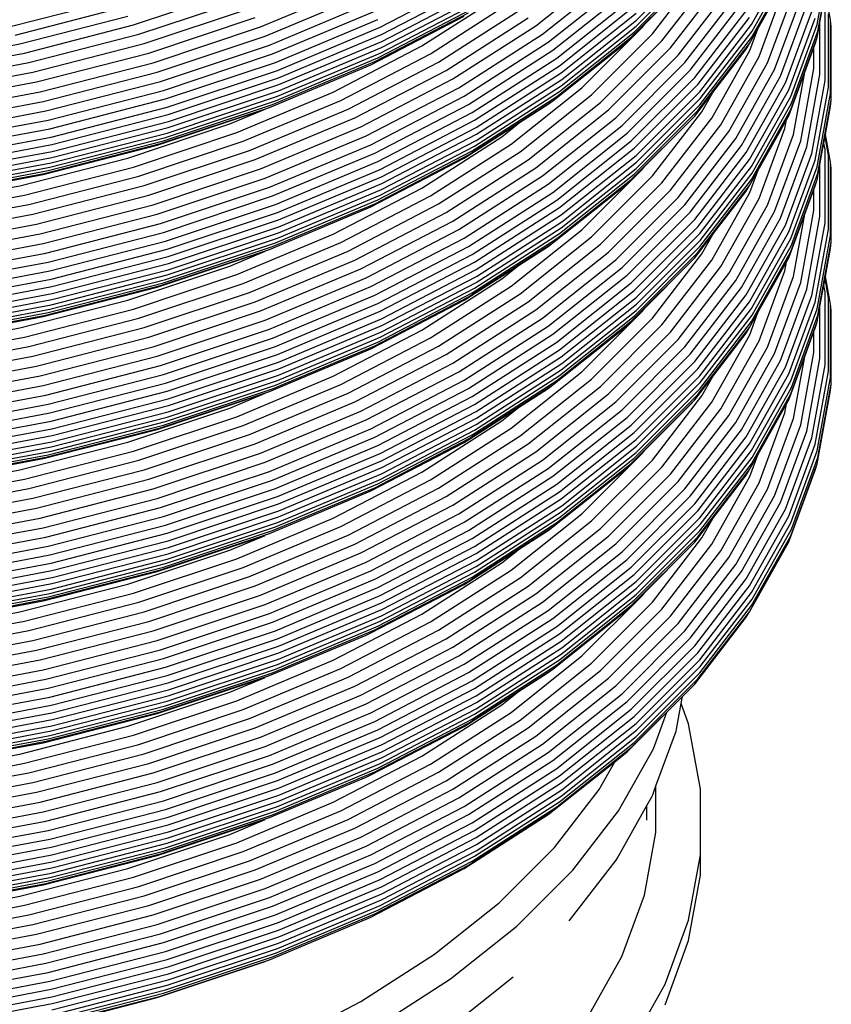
# Model space of a CAD drawing. Extents: x -18027 to -11651, y 1687 to 5059.
# Tile 43 of 170: x -17471 to -17462, y 2396 to 2407. Entities that reach past the tile are written whole.
import ezdxf

# ---------------------------------------------------------------- set-up
doc = ezdxf.new("R2010")
doc.units = 0
doc.header["$MEASUREMENT"] = 0
doc.layers.add('TANK', color=2, linetype='CONTINUOUS')
doc.layers.add('TANK-SLOPE', color=2, linetype='CONTINUOUS')

# ---------------------------------------------------------------- blocks, each defined once
blk = doc.blocks.new('A$C3406478A')
at = {"layer": 'TANK'}
for p, q in [((16.535, 105.92), (16.988, 106.724)), ((17.292, 105.919), (17.446, 106.76)), ((15.206, 105.899), (15.939, 106.632)), ((15.213, 105.971), (15.946, 106.704)), ((16.543, 105.843), (16.996, 106.648)), ((17.301, 105.843), (17.454, 106.685)), ((14.051, 105.905), (14.889, 106.571)), ((14.129, 105.81), (14.974, 106.481)), ((15.152, 105.773), (15.882, 106.502)), ((15.186, 105.833), (15.918, 106.565)), ((15.395, 105.811), (15.965, 106.551)), ((16.535, 105.77), (16.988, 106.575)), ((10.884, 105.892), (12.037, 106.376)), ((12.26, 105.888), (13.347, 106.453)), ((12.275, 105.804), (13.364, 106.37)), ((14.195, 105.716), (15.045, 106.391)), ((15.307, 105.924), (15.83, 106.448)), ((15.504, 105.731), (16.079, 106.477)), ((15.602, 105.65), (16.182, 106.402)), ((16.608, 105.871), (16.938, 106.457)), ((9.42, 105.915), (10.61, 106.311)), ((10.938, 105.786), (12.1, 106.273)), ((12.28, 105.725), (13.37, 106.292)), ((12.741, 105.673), (13.66, 106.262)), ((14.25, 105.624), (15.104, 106.303)), ((15.692, 105.566), (16.276, 106.323)), ((16.623, 105.55), (16.92, 106.355)), ((16.72, 105.477), (17.019, 106.289)), ((17.446, 105.972), (17.387, 106.291)), ((8.003, 105.895), (9.214, 106.206)), ((9.483, 105.809), (10.685, 106.209)), ((10.985, 105.682), (12.154, 106.172)), ((12.26, 105.59), (13.347, 106.155)), ((12.275, 105.654), (13.364, 106.221)), ((12.839, 105.583), (13.768, 106.179)), ((14.295, 105.534), (15.152, 106.215)), ((15.768, 105.481), (16.356, 106.243)), ((15.83, 105.394), (16.421, 106.161)), ((16.802, 105.402), (17.103, 106.218)), ((16.87, 105.325), (17.172, 106.146)), ((17.324, 105.944), (17.369, 106.188)), ((8.059, 105.799), (9.285, 106.114)), ((9.543, 105.701), (10.757, 106.105)), ((11.023, 105.582), (12.198, 106.075)), ((12.198, 105.493), (13.278, 106.054)), ((12.235, 105.537), (13.319, 106.1)), ((12.933, 105.488), (13.871, 106.089)), ((14.326, 105.446), (15.186, 106.129)), ((14.345, 105.364), (15.206, 106.049)), ((15.882, 105.31), (16.475, 106.079)), ((16.926, 105.247), (17.229, 106.071)), ((17.382, 105.274), (17.382, 106.116)), ((17.422, 105.199), (17.422, 106.044)), ((8.113, 105.698), (9.354, 106.017)), ((8.166, 105.592), (9.42, 105.915)), ((9.598, 105.591), (10.823, 105.999)), ((11.054, 105.484), (12.235, 105.979)), ((12.154, 105.457), (13.228, 106.015)), ((13.019, 105.391), (13.965, 105.998)), ((14.351, 105.286), (15.213, 105.971)), ((15.104, 105.721), (15.307, 105.924)), ((15.278, 105.886), (15.307, 105.924)), ((15.918, 105.228), (16.513, 105.999)), ((15.939, 105.147), (16.535, 105.92)), ((16.965, 105.168), (17.269, 105.994)), ((16.988, 105.091), (17.292, 105.919)), ((17.292, 105.769), (17.324, 105.944)), ((17.324, 105.345), (17.324, 105.944)), ((17.454, 105.897), (17.446, 105.972)), ((17.446, 105.125), (17.446, 105.972)), ((8.215, 105.483), (9.483, 105.809)), ((9.649, 105.48), (10.884, 105.892)), ((11.077, 105.391), (12.26, 105.888)), ((11.089, 105.307), (12.275, 105.804)), ((13.097, 105.293), (14.051, 105.905)), ((13.168, 105.193), (14.129, 105.81)), ((14.326, 105.15), (15.186, 105.833)), ((14.345, 105.215), (15.206, 105.899)), ((14.584, 105.192), (15.278, 105.886)), ((14.695, 105.111), (15.395, 105.811)), ((15.946, 105.07), (16.543, 105.843)), ((16.513, 105.702), (16.608, 105.871)), ((16.516, 105.62), (16.608, 105.871)), ((16.996, 105.015), (17.301, 105.843)), ((17.454, 105.05), (17.454, 105.897)), ((6.822, 105.455), (8.113, 105.698)), ((8.263, 105.371), (9.543, 105.701)), ((9.694, 105.371), (10.938, 105.786)), ((11.094, 105.228), (12.28, 105.725)), ((13.228, 105.096), (14.195, 105.716)), ((14.25, 105.043), (15.104, 105.721)), ((14.295, 105.092), (15.152, 105.773)), ((14.796, 105.024), (15.504, 105.731)), ((15.918, 104.93), (16.513, 105.702)), ((15.939, 104.997), (16.535, 105.77)), ((16.475, 105.637), (16.513, 105.702)), ((16.988, 104.942), (17.292, 105.769)), ((17.254, 105.655), (17.269, 105.696)), ((17.269, 105.696), (17.292, 105.769)), ((6.86, 105.347), (8.166, 105.592)), ((8.306, 105.259), (9.598, 105.591)), ((9.733, 105.265), (10.985, 105.682)), ((9.765, 105.162), (11.023, 105.582)), ((11.077, 105.094), (12.26, 105.59)), ((11.089, 105.157), (12.275, 105.654)), ((11.721, 105.142), (12.741, 105.673)), ((11.808, 105.047), (12.839, 105.583)), ((13.278, 105.001), (14.25, 105.624)), ((14.889, 104.937), (15.602, 105.65)), ((16.079, 104.844), (16.516, 105.62)), ((16.091, 105.139), (16.475, 105.637)), ((17.149, 105.37), (17.254, 105.655)), ((17.254, 105.413), (17.254, 105.655)), ((6.895, 105.235), (8.215, 105.483)), ((8.346, 105.145), (9.649, 105.48)), ((9.791, 105.063), (11.054, 105.484)), ((11.023, 105), (12.198, 105.493)), ((11.054, 105.042), (12.235, 105.537)), ((11.891, 104.946), (12.933, 105.488)), ((13.319, 104.908), (14.295, 105.534)), ((14.974, 104.848), (15.692, 105.566)), ((15.045, 104.758), (15.768, 105.481)), ((16.182, 104.767), (16.623, 105.55)), ((16.276, 104.689), (16.72, 105.477)), ((6.93, 105.121), (8.263, 105.371)), ((8.382, 105.034), (9.694, 105.371)), ((9.809, 104.969), (11.077, 105.391)), ((10.985, 104.966), (12.1, 105.432)), ((11.968, 104.845), (13.019, 105.391)), ((12.1, 105.432), (12.154, 105.457)), ((13.347, 104.818), (14.326, 105.446)), ((13.364, 104.735), (14.345, 105.364)), ((15.104, 104.668), (15.83, 105.394)), ((16.356, 104.608), (16.802, 105.402)), ((16.965, 104.87), (17.149, 105.37)), ((17.019, 104.654), (17.149, 105.37)), ((17.103, 104.583), (17.254, 105.413)), ((6.961, 105.007), (8.306, 105.259)), ((8.413, 104.925), (9.733, 105.265)), ((9.82, 104.884), (11.089, 105.307)), ((12.037, 104.743), (13.097, 105.293)), ((13.37, 104.657), (14.351, 105.286)), ((15.152, 104.58), (15.882, 105.31)), ((16.421, 104.528), (16.87, 105.325)), ((16.475, 104.446), (16.926, 105.247)), ((17.172, 104.511), (17.324, 105.345)), ((17.229, 104.436), (17.382, 105.274)), ((6.99, 104.891), (8.346, 105.145)), ((8.438, 104.821), (9.765, 105.162)), ((9.82, 104.734), (11.089, 105.157)), ((9.824, 104.805), (11.094, 105.228)), ((10.61, 104.676), (11.721, 105.142)), ((12.1, 104.638), (13.168, 105.193)), ((13.347, 104.522), (14.326, 105.15)), ((13.364, 104.586), (14.345, 105.215)), ((13.768, 104.544), (14.584, 105.192)), ((15.186, 104.496), (15.918, 105.228)), ((15.206, 104.414), (15.939, 105.147)), ((15.882, 104.867), (16.091, 105.139)), ((15.965, 104.916), (16.091, 105.139)), ((16.513, 104.365), (16.965, 105.168)), ((17.269, 104.359), (17.422, 105.199)), ((17.292, 104.284), (17.446, 105.125)), ((7.016, 104.777), (8.382, 105.034)), ((8.458, 104.72), (9.791, 105.063)), ((9.791, 104.621), (11.054, 105.042)), ((9.809, 104.671), (11.077, 105.094)), ((10.685, 104.576), (11.808, 105.047)), ((12.154, 104.537), (13.228, 105.096)), ((13.278, 104.419), (14.25, 105.043)), ((13.319, 104.466), (14.295, 105.092)), ((13.871, 104.456), (14.695, 105.111)), ((13.965, 104.363), (14.796, 105.024)), ((14.195, 105.002), (14.25, 105.043)), ((15.213, 104.336), (15.946, 105.07)), ((16.535, 104.287), (16.988, 105.091)), ((16.543, 104.21), (16.996, 105.015)), ((17.301, 104.208), (17.454, 105.05)), ((17.446, 104.976), (17.454, 105.05)), ((7.038, 104.667), (8.413, 104.925)), ((8.473, 104.625), (9.809, 104.969)), ((9.694, 104.53), (10.938, 104.945)), ((9.733, 104.549), (10.985, 104.966)), ((9.765, 104.581), (11.023, 105)), ((10.53, 104.776), (10.938, 104.945)), ((10.757, 104.47), (11.891, 104.946)), ((12.198, 104.44), (13.278, 105.001)), ((12.235, 104.344), (13.319, 104.908)), ((13.866, 104.791), (14.195, 105.002)), ((14.051, 104.27), (14.889, 104.937)), ((15.186, 104.198), (15.918, 104.93)), ((15.206, 104.264), (15.939, 104.997)), ((15.395, 104.177), (15.965, 104.916)), ((16.535, 104.137), (16.988, 104.942)), ((17.387, 104.656), (17.446, 104.976)), ((7.056, 104.562), (8.438, 104.821)), ((8.481, 104.54), (9.82, 104.884)), ((8.484, 104.46), (9.824, 104.805)), ((10.823, 104.365), (11.968, 104.845)), ((12.26, 104.253), (13.347, 104.818)), ((13.228, 104.382), (13.866, 104.791)), ((13.66, 104.627), (13.866, 104.791)), ((14.129, 104.177), (14.974, 104.848)), ((15.152, 104.138), (15.882, 104.867)), ((15.307, 104.29), (15.83, 104.813)), ((15.504, 104.098), (16.079, 104.844)), ((15.83, 104.813), (15.882, 104.867)), ((16.608, 104.236), (16.938, 104.822)), ((16.92, 104.722), (16.938, 104.822)), ((16.938, 104.822), (16.965, 104.87)), ((7.071, 104.46), (8.458, 104.72)), ((8.473, 104.328), (9.809, 104.671)), ((8.481, 104.39), (9.82, 104.734)), ((9.354, 104.384), (10.53, 104.776)), ((9.42, 104.28), (10.61, 104.676)), ((10.884, 104.259), (12.037, 104.743)), ((12.275, 104.169), (13.364, 104.735)), ((14.195, 104.083), (15.045, 104.758)), ((14.25, 103.989), (15.104, 104.668)), ((15.602, 104.015), (16.182, 104.767)), ((15.692, 103.931), (16.276, 104.689)), ((16.623, 103.917), (16.92, 104.722)), ((7.081, 104.364), (8.473, 104.625)), ((8.438, 104.24), (9.765, 104.581)), ((8.458, 104.278), (9.791, 104.621)), ((9.483, 104.176), (10.685, 104.576)), ((10.938, 104.151), (12.1, 104.638)), ((12.275, 104.02), (13.364, 104.586)), ((12.28, 104.091), (13.37, 104.657)), ((12.741, 104.038), (13.66, 104.627)), ((14.295, 103.899), (15.152, 104.58)), ((15.768, 103.846), (16.356, 104.608)), ((16.72, 103.843), (17.019, 104.654)), ((16.802, 103.767), (17.103, 104.583)), ((17.369, 104.553), (17.382, 104.629)), ((17.382, 104.629), (17.387, 104.656)), ((17.422, 104.411), (17.382, 104.629)), ((17.446, 104.337), (17.387, 104.656)), ((7.088, 104.278), (8.481, 104.54)), ((7.09, 104.199), (8.484, 104.46)), ((8.382, 104.193), (9.694, 104.53)), ((8.413, 104.21), (9.733, 104.549)), ((9.543, 104.066), (10.757, 104.47)), ((10.985, 104.047), (12.154, 104.537)), ((12.235, 103.902), (13.319, 104.466)), ((12.26, 103.957), (13.347, 104.522)), ((12.839, 103.949), (13.768, 104.544)), ((12.933, 103.855), (13.871, 104.456)), ((14.326, 103.813), (15.186, 104.496)), ((15.83, 103.761), (16.421, 104.528)), ((15.882, 103.677), (16.475, 104.446)), ((16.87, 103.69), (17.172, 104.511)), ((17.324, 104.309), (17.369, 104.553)), ((17.382, 104.481), (17.369, 104.553)), ((17.382, 103.639), (17.382, 104.481)), ((7.088, 104.128), (8.481, 104.39)), ((8.113, 104.065), (9.354, 104.384)), ((9.598, 103.956), (10.823, 104.365)), ((11.023, 103.947), (12.198, 104.44)), ((11.054, 103.849), (12.235, 104.344)), ((12.154, 103.824), (13.228, 104.382)), ((12.198, 103.858), (13.278, 104.419)), ((13.019, 103.756), (13.965, 104.363)), ((14.345, 103.729), (15.206, 104.414)), ((14.351, 103.651), (15.213, 104.336)), ((15.918, 103.593), (16.513, 104.365)), ((16.926, 103.612), (17.229, 104.436)), ((16.965, 103.533), (17.269, 104.359)), ((17.422, 103.566), (17.422, 104.411)), ((17.446, 103.491), (17.446, 104.337)), ((17.454, 104.262), (17.446, 104.337)), ((7.056, 103.98), (8.438, 104.24)), ((7.071, 104.018), (8.458, 104.278)), ((7.081, 104.067), (8.473, 104.328)), ((8.166, 103.957), (9.42, 104.28)), ((9.649, 103.847), (10.884, 104.259)), ((11.077, 103.756), (12.26, 104.253)), ((13.097, 103.659), (14.051, 104.27)), ((14.345, 103.58), (15.206, 104.264)), ((14.584, 103.557), (15.278, 104.251)), ((15.104, 104.087), (15.307, 104.29)), ((15.278, 104.251), (15.307, 104.29)), ((15.939, 103.514), (16.535, 104.287)), ((16.513, 104.067), (16.608, 104.236)), ((16.516, 103.986), (16.608, 104.236)), ((16.988, 103.456), (17.292, 104.284)), ((17.292, 104.134), (17.324, 104.309)), ((17.324, 103.71), (17.324, 104.309)), ((17.454, 103.416), (17.454, 104.262)), ((7.016, 103.937), (8.382, 104.193)), ((7.038, 103.952), (8.413, 104.21)), ((8.215, 103.85), (9.483, 104.176)), ((9.694, 103.736), (10.938, 104.151)), ((11.089, 103.672), (12.275, 104.169)), ((13.168, 103.56), (14.129, 104.177)), ((14.295, 103.457), (15.152, 104.138)), ((14.326, 103.515), (15.186, 104.198)), ((14.695, 103.476), (15.395, 104.177)), ((15.939, 103.364), (16.535, 104.137)), ((15.946, 103.436), (16.543, 104.21)), ((16.988, 103.307), (17.292, 104.134)), ((16.996, 103.38), (17.301, 104.208)), ((17.269, 104.063), (17.292, 104.134)), ((6.822, 103.822), (8.113, 104.065)), ((8.263, 103.737), (9.543, 104.066)), ((9.733, 103.63), (10.985, 104.047)), ((11.089, 103.522), (12.275, 104.02)), ((11.094, 103.593), (12.28, 104.091)), ((11.721, 103.508), (12.741, 104.038)), ((13.228, 103.463), (14.195, 104.083)), ((13.278, 103.366), (14.25, 103.989)), ((14.25, 103.408), (15.104, 104.087)), ((14.796, 103.391), (15.504, 104.098)), ((14.889, 103.302), (15.602, 104.015)), ((15.918, 103.295), (16.513, 104.067)), ((16.094, 103.51), (16.475, 104.004)), ((16.475, 104.004), (16.513, 104.067)), ((17.149, 103.736), (17.254, 104.022)), ((17.254, 104.022), (17.269, 104.063)), ((17.254, 103.78), (17.254, 104.022)), ((6.86, 103.712), (8.166, 103.957)), ((8.306, 103.624), (9.598, 103.956)), ((9.765, 103.527), (11.023, 103.947)), ((11.054, 103.407), (12.235, 103.902)), ((11.077, 103.46), (12.26, 103.957)), ((11.808, 103.412), (12.839, 103.949)), ((13.319, 103.273), (14.295, 103.899)), ((14.974, 103.213), (15.692, 103.931)), ((16.079, 103.209), (16.516, 103.986)), ((16.182, 103.134), (16.623, 103.917)), ((6.895, 103.602), (8.215, 103.85)), ((8.346, 103.512), (9.649, 103.847)), ((9.791, 103.428), (11.054, 103.849)), ((10.985, 103.333), (12.1, 103.799)), ((11.023, 103.365), (12.198, 103.858)), ((11.891, 103.313), (12.933, 103.855)), ((12.1, 103.799), (12.154, 103.824)), ((13.347, 103.185), (14.326, 103.813)), ((15.045, 103.123), (15.768, 103.846)), ((16.276, 103.054), (16.72, 103.843)), ((16.356, 102.973), (16.802, 103.767)), ((17.103, 102.95), (17.254, 103.78)), ((6.93, 103.487), (8.263, 103.737)), ((8.382, 103.399), (9.694, 103.736)), ((9.809, 103.334), (11.077, 103.756)), ((9.82, 103.249), (11.089, 103.672)), ((11.968, 103.21), (13.019, 103.756)), ((12.037, 103.108), (13.097, 103.659)), ((13.364, 103.101), (14.345, 103.729)), ((13.37, 103.022), (14.351, 103.651)), ((15.104, 103.035), (15.83, 103.761)), ((15.152, 102.947), (15.882, 103.677)), ((16.421, 102.893), (16.87, 103.69)), ((16.965, 103.237), (17.149, 103.736)), ((17.019, 103.021), (17.149, 103.736)), ((17.172, 102.876), (17.324, 103.71)), ((6.961, 103.372), (8.306, 103.624)), ((8.413, 103.29), (9.733, 103.63)), ((9.824, 103.17), (11.094, 103.593)), ((12.1, 103.005), (13.168, 103.56)), ((13.364, 102.951), (14.345, 103.58)), ((13.768, 102.909), (14.584, 103.557)), ((15.186, 102.861), (15.918, 103.593)), ((16.475, 102.811), (16.926, 103.612)), ((17.229, 102.801), (17.382, 103.639)), ((17.269, 102.726), (17.422, 103.566)), ((6.99, 103.258), (8.346, 103.512)), ((8.438, 103.186), (9.765, 103.527)), ((8.458, 103.086), (9.791, 103.428)), ((9.809, 103.038), (11.077, 103.46)), ((9.82, 103.099), (11.089, 103.522)), ((10.61, 103.042), (11.721, 103.508)), ((12.154, 102.904), (13.228, 103.463)), ((13.319, 102.831), (14.295, 103.457)), ((13.347, 102.887), (14.326, 103.515)), ((13.871, 102.821), (14.695, 103.476)), ((15.206, 102.781), (15.939, 103.514)), ((15.213, 102.703), (15.946, 103.436)), ((15.882, 103.234), (16.094, 103.51)), ((15.965, 103.281), (16.094, 103.51)), ((16.513, 102.73), (16.965, 103.533)), ((16.535, 102.652), (16.988, 103.456)), ((17.292, 102.649), (17.446, 103.491)), ((7.016, 103.143), (8.382, 103.399)), ((8.473, 102.991), (9.809, 103.334)), ((9.694, 102.897), (10.938, 103.312)), ((9.733, 102.916), (10.985, 103.333)), ((9.765, 102.946), (11.023, 103.365)), ((9.791, 102.986), (11.054, 103.407)), ((10.53, 103.141), (10.938, 103.312)), ((10.685, 102.941), (11.808, 103.412)), ((10.757, 102.837), (11.891, 103.313)), ((12.198, 102.805), (13.278, 103.366)), ((13.278, 102.785), (14.25, 103.408)), ((13.855, 103.149), (14.195, 103.367)), ((13.965, 102.73), (14.796, 103.391)), ((14.195, 103.367), (14.25, 103.408)), ((15.206, 102.631), (15.939, 103.364)), ((16.543, 102.575), (16.996, 103.38)), ((17.301, 102.574), (17.454, 103.416)), ((17.388, 103.022), (17.446, 103.341)), ((17.446, 103.341), (17.454, 103.416)), ((7.038, 103.032), (8.413, 103.29)), ((8.481, 102.905), (9.82, 103.249)), ((10.823, 102.73), (11.968, 103.21)), ((12.235, 102.709), (13.319, 103.273)), ((14.051, 102.636), (14.889, 103.302)), ((14.129, 102.542), (14.974, 103.213)), ((15.152, 102.505), (15.882, 103.234)), ((15.186, 102.564), (15.918, 103.295)), ((15.395, 102.542), (15.965, 103.281)), ((15.504, 102.463), (16.079, 103.209)), ((15.83, 103.18), (15.882, 103.234)), ((16.535, 102.502), (16.988, 103.307)), ((16.938, 103.189), (16.965, 103.237)), ((7.056, 102.927), (8.438, 103.186)), ((7.071, 102.825), (8.458, 103.086)), ((8.481, 102.755), (9.82, 103.099)), ((8.484, 102.825), (9.824, 103.17)), ((9.354, 102.749), (10.53, 103.141)), ((10.884, 102.624), (12.037, 103.108)), ((12.26, 102.62), (13.347, 103.185)), ((12.275, 102.534), (13.364, 103.101)), ((13.228, 102.747), (13.855, 103.149)), ((13.66, 102.994), (13.855, 103.149)), ((14.195, 102.448), (15.045, 103.123)), ((15.307, 102.656), (15.83, 103.18)), ((15.602, 102.382), (16.182, 103.134)), ((16.61, 102.607), (16.938, 103.189)), ((16.623, 102.282), (16.92, 103.087)), ((16.92, 103.087), (16.938, 103.189)), ((7.081, 102.73), (8.473, 102.991)), ((8.458, 102.643), (9.791, 102.986)), ((8.473, 102.695), (9.809, 103.038)), ((9.42, 102.645), (10.61, 103.042)), ((10.938, 102.518), (12.1, 103.005)), ((12.28, 102.456), (13.37, 103.022)), ((12.741, 102.405), (13.66, 102.994)), ((14.25, 102.356), (15.104, 103.035)), ((15.692, 102.296), (16.276, 103.054)), ((15.768, 102.211), (16.356, 102.973)), ((16.72, 102.209), (17.019, 103.021)), ((17.369, 102.918), (17.382, 102.994)), ((17.382, 102.994), (17.388, 103.022)), ((17.422, 102.776), (17.382, 102.994)), ((17.446, 102.704), (17.388, 103.022)), ((7.088, 102.643), (8.481, 102.905)), ((8.382, 102.56), (9.694, 102.897)), ((8.413, 102.576), (9.733, 102.916)), ((8.438, 102.605), (9.765, 102.946)), ((9.483, 102.541), (10.685, 102.941)), ((10.985, 102.414), (12.154, 102.904)), ((12.26, 102.322), (13.347, 102.887)), ((12.275, 102.385), (13.364, 102.951)), ((12.839, 102.314), (13.768, 102.909)), ((14.295, 102.266), (15.152, 102.947)), ((14.326, 102.178), (15.186, 102.861)), ((15.83, 102.126), (16.421, 102.893)), ((16.802, 102.134), (17.103, 102.95)), ((16.87, 102.056), (17.172, 102.876)), ((17.324, 102.674), (17.369, 102.918)), ((17.382, 102.846), (17.369, 102.918)), ((7.088, 102.494), (8.481, 102.755)), ((7.09, 102.564), (8.484, 102.825)), ((8.113, 102.43), (9.354, 102.749)), ((9.543, 102.433), (10.757, 102.837)), ((11.023, 102.312), (12.198, 102.805)), ((12.154, 102.189), (13.228, 102.747)), ((12.198, 102.223), (13.278, 102.785)), ((12.235, 102.267), (13.319, 102.831)), ((12.933, 102.22), (13.871, 102.821)), ((14.345, 102.096), (15.206, 102.781)), ((15.882, 102.042), (16.475, 102.811)), ((16.926, 101.977), (17.229, 102.801)), ((17.382, 102.004), (17.382, 102.846)), ((17.422, 101.931), (17.422, 102.776)), ((7.071, 102.383), (8.458, 102.643)), ((7.081, 102.434), (8.473, 102.695)), ((8.166, 102.323), (9.42, 102.645)), ((9.598, 102.321), (10.823, 102.73)), ((11.054, 102.214), (12.235, 102.709)), ((13.019, 102.123), (13.965, 102.73)), ((13.097, 102.024), (14.051, 102.636)), ((14.345, 101.947), (15.206, 102.631)), ((14.351, 102.018), (15.213, 102.703)), ((15.104, 102.453), (15.307, 102.656)), ((15.278, 102.618), (15.307, 102.656)), ((15.918, 101.958), (16.513, 102.73)), ((15.939, 101.879), (16.535, 102.652)), ((16.965, 101.9), (17.269, 102.726)), ((16.988, 101.822), (17.292, 102.649)), ((17.292, 102.499), (17.324, 102.674)), ((17.324, 102.077), (17.324, 102.674)), ((17.446, 101.858), (17.446, 102.704)), ((17.454, 102.629), (17.446, 102.704)), ((17.454, 101.782), (17.454, 102.629)), ((7.016, 102.303), (8.382, 102.56)), ((7.038, 102.319), (8.413, 102.576)), ((7.056, 102.345), (8.438, 102.605)), ((8.215, 102.215), (9.483, 102.541)), ((9.649, 102.212), (10.884, 102.624)), ((9.694, 102.103), (10.938, 102.518)), ((11.077, 102.123), (12.26, 102.62)), ((11.089, 102.037), (12.275, 102.534)), ((13.168, 101.925), (14.129, 102.542)), ((14.326, 101.88), (15.186, 102.564)), ((14.584, 101.924), (15.278, 102.618)), ((14.695, 101.841), (15.395, 102.542)), ((15.946, 101.802), (16.543, 102.575)), ((16.513, 102.434), (16.61, 102.607)), ((16.516, 102.351), (16.61, 102.607)), ((16.996, 101.745), (17.301, 102.574)), ((6.822, 102.188), (8.113, 102.43)), ((8.263, 102.104), (9.543, 102.433)), ((9.733, 101.997), (10.985, 102.414)), ((11.094, 101.958), (12.28, 102.456)), ((11.721, 101.875), (12.741, 102.405)), ((13.228, 101.828), (14.195, 102.448)), ((14.25, 101.775), (15.104, 102.453)), ((14.295, 101.824), (15.152, 102.505)), ((14.796, 101.756), (15.504, 102.463)), ((15.918, 101.662), (16.513, 102.434)), ((15.939, 101.729), (16.535, 102.502)), ((16.475, 102.369), (16.513, 102.434)), ((16.988, 101.672), (17.292, 102.499)), ((17.254, 102.387), (17.269, 102.428)), ((17.269, 102.428), (17.292, 102.499)), ((6.86, 102.078), (8.166, 102.323)), ((8.306, 101.989), (9.598, 102.321)), ((9.765, 101.892), (11.023, 102.312)), ((11.077, 101.826), (12.26, 102.322)), ((11.089, 101.887), (12.275, 102.385)), ((11.808, 101.778), (12.839, 102.314)), ((13.278, 101.733), (14.25, 102.356)), ((14.889, 101.669), (15.602, 102.382)), ((14.974, 101.578), (15.692, 102.296)), ((16.079, 101.574), (16.516, 102.351)), ((16.091, 101.871), (16.475, 102.369)), ((17.149, 102.102), (17.254, 102.387)), ((17.254, 102.145), (17.254, 102.387)), ((6.895, 101.967), (8.215, 102.215)), ((8.346, 101.877), (9.649, 102.212)), ((9.791, 101.793), (11.054, 102.214)), ((11.023, 101.73), (12.198, 102.223)), ((11.054, 101.772), (12.235, 102.267)), ((11.891, 101.678), (12.933, 102.22)), ((12.1, 102.164), (12.154, 102.189)), ((13.319, 101.64), (14.295, 102.266)), ((13.347, 101.55), (14.326, 102.178)), ((15.045, 101.488), (15.768, 102.211)), ((16.182, 101.499), (16.623, 102.282)), ((16.276, 101.421), (16.72, 102.209)), ((6.93, 101.853), (8.263, 102.104)), ((8.382, 101.766), (9.694, 102.103)), ((9.809, 101.701), (11.077, 102.123)), ((10.985, 101.698), (12.1, 102.164)), ((11.968, 101.577), (13.019, 102.123)), ((13.364, 101.468), (14.345, 102.096)), ((15.104, 101.4), (15.83, 102.126)), ((16.356, 101.34), (16.802, 102.134)), ((16.965, 101.602), (17.149, 102.102)), ((17.019, 101.386), (17.149, 102.102)), ((17.103, 101.315), (17.254, 102.145)), ((17.172, 101.243), (17.324, 102.077)), ((6.961, 101.737), (8.306, 101.989)), ((8.413, 101.657), (9.733, 101.997)), ((9.82, 101.614), (11.089, 102.037)), ((9.824, 101.535), (11.094, 101.958)), ((12.037, 101.473), (13.097, 102.024)), ((13.37, 101.389), (14.351, 102.018)), ((15.152, 101.312), (15.882, 102.042)), ((15.186, 101.226), (15.918, 101.958)), ((16.421, 101.258), (16.87, 102.056)), ((16.475, 101.176), (16.926, 101.977)), ((17.229, 101.166), (17.382, 102.004)), ((6.99, 101.623), (8.346, 101.877)), ((8.438, 101.551), (9.765, 101.892)), ((9.82, 101.464), (11.089, 101.887)), ((10.61, 101.408), (11.721, 101.875)), ((12.1, 101.37), (13.168, 101.925)), ((13.347, 101.253), (14.326, 101.88)), ((13.364, 101.318), (14.345, 101.947)), ((13.768, 101.276), (14.584, 101.924)), ((13.871, 101.186), (14.695, 101.841)), ((15.206, 101.146), (15.939, 101.879)), ((15.882, 101.6), (16.091, 101.871)), ((15.965, 101.648), (16.091, 101.871)), ((16.513, 101.097), (16.965, 101.9)), ((17.269, 101.091), (17.422, 101.931)), ((17.292, 101.016), (17.446, 101.858)), ((7.016, 101.51), (8.382, 101.766)), ((8.458, 101.451), (9.791, 101.793)), ((9.765, 101.311), (11.023, 101.73)), ((9.791, 101.351), (11.054, 101.772)), ((9.809, 101.403), (11.077, 101.826)), ((10.685, 101.307), (11.808, 101.778)), ((12.154, 101.27), (13.228, 101.828)), ((12.198, 101.172), (13.278, 101.733)), ((13.278, 101.152), (14.25, 101.775)), ((13.319, 101.198), (14.295, 101.824)), ((13.855, 101.514), (14.195, 101.733)), ((13.965, 101.095), (14.796, 101.756)), ((14.195, 101.733), (14.25, 101.775)), ((15.206, 100.996), (15.939, 101.729)), ((15.213, 101.068), (15.946, 101.802)), ((16.535, 101.017), (16.988, 101.822)), ((16.543, 100.94), (16.996, 101.745)), ((17.301, 100.94), (17.454, 101.782)), ((17.446, 101.708), (17.454, 101.782)), ((7.038, 101.399), (8.413, 101.657)), ((8.473, 101.357), (9.809, 101.701)), ((8.481, 101.27), (9.82, 101.614)), ((9.694, 101.262), (10.938, 101.677)), ((9.733, 101.281), (10.985, 101.698)), ((10.53, 101.506), (10.938, 101.677)), ((10.757, 101.202), (11.891, 101.678)), ((12.235, 101.076), (13.319, 101.64)), ((14.051, 101.003), (14.889, 101.669)), ((15.186, 100.931), (15.918, 101.662)), ((15.395, 100.909), (15.965, 101.648)), ((16.535, 100.867), (16.988, 101.672)), ((17.292, 100.866), (17.446, 101.708)), ((7.056, 101.292), (8.438, 101.551)), ((8.484, 101.19), (9.824, 101.535)), ((9.354, 101.114), (10.53, 101.506)), ((10.823, 101.097), (11.968, 101.577)), ((12.26, 100.985), (13.347, 101.55)), ((13.228, 101.112), (13.855, 101.514)), ((13.66, 101.359), (13.855, 101.514)), ((14.129, 100.907), (14.974, 101.578)), ((15.152, 100.87), (15.882, 101.6)), ((15.307, 101.022), (15.83, 101.545)), ((15.504, 100.828), (16.079, 101.574)), ((15.602, 100.747), (16.182, 101.499)), ((15.83, 101.545), (15.882, 101.6)), ((16.608, 100.969), (16.938, 101.555)), ((16.92, 101.452), (16.938, 101.555)), ((16.938, 101.555), (16.965, 101.602)), ((7.071, 101.19), (8.458, 101.451)), ((8.473, 101.06), (9.809, 101.403)), ((8.481, 101.12), (9.82, 101.464)), ((9.42, 101.012), (10.61, 101.408)), ((10.884, 100.989), (12.037, 101.473)), ((12.275, 100.901), (13.364, 101.468)), ((12.28, 100.823), (13.37, 101.389)), ((14.195, 100.813), (15.045, 101.488)), ((14.25, 100.722), (15.104, 101.4)), ((15.692, 100.663), (16.276, 101.421)), ((16.623, 100.647), (16.92, 101.452)), ((16.72, 100.575), (17.019, 101.386)), ((7.081, 101.096), (8.473, 101.357)), ((7.088, 101.008), (8.481, 101.27)), ((8.413, 100.942), (9.733, 101.281)), ((8.438, 100.97), (9.765, 101.311)), ((8.458, 101.008), (9.791, 101.351)), ((9.483, 100.906), (10.685, 101.307)), ((10.938, 100.883), (12.1, 101.37)), ((10.985, 100.779), (12.154, 101.27)), ((12.275, 100.752), (13.364, 101.318)), ((12.741, 100.77), (13.66, 101.359)), ((12.839, 100.681), (13.768, 101.276)), ((14.295, 100.631), (15.152, 101.312)), ((15.768, 100.578), (16.356, 101.34)), ((16.802, 100.499), (17.103, 101.315)), ((7.09, 100.929), (8.484, 101.19)), ((8.382, 100.925), (9.694, 101.262)), ((9.543, 100.798), (10.757, 101.202)), ((11.023, 100.679), (12.198, 101.172)), ((12.235, 100.634), (13.319, 101.198)), ((12.26, 100.687), (13.347, 101.253)), ((12.933, 100.585), (13.871, 101.186)), ((14.326, 100.543), (15.186, 101.226)), ((15.83, 100.492), (16.421, 101.258)), ((15.882, 100.407), (16.475, 101.176)), ((16.87, 100.422), (17.172, 101.243)), ((16.926, 100.343), (17.229, 101.166)), ((7.081, 100.799), (8.473, 101.06)), ((7.088, 100.859), (8.481, 101.12)), ((8.113, 100.795), (9.354, 101.114)), ((9.598, 100.688), (10.823, 101.097)), ((11.054, 100.581), (12.235, 101.076)), ((12.154, 100.554), (13.228, 101.112)), ((12.198, 100.59), (13.278, 101.152)), ((13.019, 100.488), (13.965, 101.095)), ((14.345, 100.461), (15.206, 101.146)), ((14.351, 100.383), (15.213, 101.068)), ((15.918, 100.325), (16.513, 101.097)), ((16.965, 100.265), (17.269, 101.091)), ((7.038, 100.684), (8.413, 100.942)), ((7.056, 100.711), (8.438, 100.97)), ((7.071, 100.748), (8.458, 101.008)), ((8.166, 100.69), (9.42, 101.012)), ((9.649, 100.577), (10.884, 100.989)), ((11.077, 100.489), (12.26, 100.985)), ((13.097, 100.391), (14.051, 101.003)), ((14.326, 100.247), (15.186, 100.931)), ((14.345, 100.312), (15.206, 100.996)), ((14.584, 100.289), (15.278, 100.983)), ((15.104, 100.819), (15.307, 101.022)), ((15.278, 100.983), (15.307, 101.022)), ((15.939, 100.244), (16.535, 101.017)), ((15.946, 100.167), (16.543, 100.94)), ((16.513, 100.799), (16.608, 100.969)), ((16.516, 100.718), (16.608, 100.969)), ((16.988, 100.188), (17.292, 101.016)), ((16.996, 100.112), (17.301, 100.94)), ((7.016, 100.669), (8.382, 100.925)), ((8.215, 100.58), (9.483, 100.906)), ((9.694, 100.468), (10.938, 100.883)), ((11.089, 100.404), (12.275, 100.901)), ((11.094, 100.325), (12.28, 100.823)), ((13.168, 100.291), (14.129, 100.907)), ((14.25, 100.14), (15.104, 100.819)), ((14.295, 100.189), (15.152, 100.87)), ((14.695, 100.208), (15.395, 100.909)), ((14.796, 100.121), (15.504, 100.828)), ((15.939, 100.094), (16.535, 100.867)), ((16.988, 100.039), (17.292, 100.866)), ((17.269, 100.794), (17.292, 100.866)), ((6.822, 100.553), (8.113, 100.795)), ((8.263, 100.469), (9.543, 100.798)), ((9.733, 100.362), (10.985, 100.779)), ((11.089, 100.254), (12.275, 100.752)), ((11.721, 100.24), (12.741, 100.77)), ((13.228, 100.193), (14.195, 100.813)), ((13.278, 100.098), (14.25, 100.722)), ((14.889, 100.034), (15.602, 100.747)), ((15.918, 100.027), (16.513, 100.799)), ((16.079, 99.941), (16.516, 100.718)), ((16.091, 100.236), (16.475, 100.734)), ((16.475, 100.734), (16.513, 100.799)), ((16.965, 99.967), (17.269, 100.794)), ((6.86, 100.445), (8.166, 100.69)), ((8.306, 100.356), (9.598, 100.688)), ((9.765, 100.259), (11.023, 100.679)), ((11.023, 100.097), (12.198, 100.59)), ((11.054, 100.139), (12.235, 100.634)), ((11.077, 100.191), (12.26, 100.687)), ((11.808, 100.144), (12.839, 100.681)), ((13.319, 100.005), (14.295, 100.631)), ((14.974, 99.945), (15.692, 100.663)), ((16.182, 99.864), (16.623, 100.647)), ((6.895, 100.332), (8.215, 100.58)), ((8.346, 100.242), (9.649, 100.577)), ((9.791, 100.16), (11.054, 100.581)), ((9.809, 100.066), (11.077, 100.489)), ((10.985, 100.063), (12.1, 100.53)), ((11.891, 100.043), (12.933, 100.585)), ((11.968, 99.942), (13.019, 100.488)), ((12.1, 100.53), (12.154, 100.554)), ((13.347, 99.915), (14.326, 100.543)), ((15.045, 99.855), (15.768, 100.578)), ((15.104, 99.765), (15.83, 100.492)), ((16.276, 99.786), (16.72, 100.575)), ((16.356, 99.706), (16.802, 100.499)), ((6.93, 100.219), (8.263, 100.469)), ((8.382, 100.131), (9.694, 100.468)), ((9.82, 99.981), (11.089, 100.404)), ((12.037, 99.84), (13.097, 100.391)), ((13.364, 99.833), (14.345, 100.461)), ((13.37, 99.754), (14.351, 100.383)), ((15.152, 99.677), (15.882, 100.407)), ((16.421, 99.625), (16.87, 100.422)), ((6.961, 100.104), (8.306, 100.356)), ((8.413, 100.022), (9.733, 100.362)), ((8.438, 99.918), (9.765, 100.259)), ((9.82, 99.831), (11.089, 100.254)), ((9.824, 99.902), (11.094, 100.325)), ((12.1, 99.736), (13.168, 100.291)), ((13.364, 99.683), (14.345, 100.312)), ((13.768, 99.641), (14.584, 100.289)), ((15.186, 99.593), (15.918, 100.325)), ((16.475, 99.541), (16.926, 100.343)), ((16.513, 99.462), (16.965, 100.265)), ((6.99, 99.988), (8.346, 100.242)), ((8.458, 99.818), (9.791, 100.16)), ((9.791, 99.718), (11.054, 100.139)), ((9.809, 99.768), (11.077, 100.191)), ((10.61, 99.774), (11.721, 100.24)), ((10.685, 99.673), (11.808, 100.144)), ((12.154, 99.635), (13.228, 100.193)), ((13.278, 99.517), (14.25, 100.14)), ((13.319, 99.563), (14.295, 100.189)), ((13.347, 99.619), (14.326, 100.247)), ((13.871, 99.553), (14.695, 100.208)), ((14.195, 100.099), (14.25, 100.14)), ((15.206, 99.511), (15.939, 100.244)), ((15.213, 99.434), (15.946, 100.167)), ((15.882, 99.965), (16.091, 100.236)), ((15.965, 100.013), (16.091, 100.236)), ((16.535, 99.384), (16.988, 100.188)), ((7.016, 99.875), (8.382, 100.131)), ((8.473, 99.723), (9.809, 100.066)), ((9.694, 99.627), (10.938, 100.042)), ((9.733, 99.646), (10.985, 100.063)), ((9.765, 99.678), (11.023, 100.097)), ((10.53, 99.873), (10.938, 100.042)), ((10.757, 99.568), (11.891, 100.043)), ((12.198, 99.537), (13.278, 100.098)), ((13.866, 99.888), (14.195, 100.099)), ((13.965, 99.46), (14.796, 100.121)), ((14.051, 99.368), (14.889, 100.034)), ((15.186, 99.296), (15.918, 100.027)), ((15.206, 99.361), (15.939, 100.094)), ((16.535, 99.234), (16.988, 100.039)), ((16.543, 99.307), (16.996, 100.112)), ((7.038, 99.764), (8.413, 100.022)), ((7.056, 99.659), (8.438, 99.918)), ((8.481, 99.637), (9.82, 99.981)), ((10.823, 99.462), (11.968, 99.942)), ((12.235, 99.441), (13.319, 100.005)), ((12.26, 99.35), (13.347, 99.915)), ((14.129, 99.274), (14.974, 99.945)), ((15.152, 99.235), (15.882, 99.965)), ((15.307, 99.387), (15.83, 99.91)), ((15.395, 99.274), (15.965, 100.013)), ((15.504, 99.195), (16.079, 99.941)), ((15.83, 99.91), (15.882, 99.965)), ((16.513, 99.164), (16.965, 99.967)), ((7.071, 99.557), (8.458, 99.818)), ((8.481, 99.487), (9.82, 99.831)), ((8.484, 99.557), (9.824, 99.902)), ((9.354, 99.481), (10.53, 99.873)), ((10.884, 99.356), (12.037, 99.84)), ((12.275, 99.267), (13.364, 99.833)), ((13.228, 99.479), (13.866, 99.888)), ((13.66, 99.725), (13.866, 99.888)), ((14.195, 99.18), (15.045, 99.855)), ((15.602, 99.112), (16.182, 99.864)), ((7.081, 99.462), (8.473, 99.723)), ((8.458, 99.375), (9.791, 99.718)), ((8.473, 99.425), (9.809, 99.768)), ((9.42, 99.377), (10.61, 99.774)), ((10.938, 99.248), (12.1, 99.736)), ((12.28, 99.188), (13.37, 99.754)), ((12.741, 99.135), (13.66, 99.725)), ((14.25, 99.087), (15.104, 99.765)), ((15.692, 99.028), (16.276, 99.786)), ((15.768, 98.943), (16.356, 99.706)), ((7.088, 99.375), (8.481, 99.637)), ((8.382, 99.29), (9.694, 99.627)), ((8.413, 99.307), (9.733, 99.646)), ((8.438, 99.337), (9.765, 99.678)), ((9.483, 99.273), (10.685, 99.673)), ((10.985, 99.144), (12.154, 99.635)), ((12.26, 99.054), (13.347, 99.619)), ((12.275, 99.117), (13.364, 99.683)), ((12.839, 99.046), (13.768, 99.641)), ((14.295, 98.996), (15.152, 99.677)), ((14.326, 98.91), (15.186, 99.593)), ((15.83, 98.859), (16.421, 99.625)), ((7.088, 99.226), (8.481, 99.487)), ((7.09, 99.296), (8.484, 99.557)), ((8.113, 99.162), (9.354, 99.481)), ((9.543, 99.163), (10.757, 99.568)), ((9.598, 99.053), (10.823, 99.462)), ((11.023, 99.044), (12.198, 99.537)), ((12.154, 98.921), (13.228, 99.479)), ((12.198, 98.955), (13.278, 99.517)), ((12.235, 98.999), (13.319, 99.563)), ((12.933, 98.952), (13.871, 99.553)), ((13.019, 98.853), (13.965, 99.46)), ((14.345, 98.827), (15.206, 99.511)), ((15.882, 98.772), (16.475, 99.541)), ((15.918, 98.69), (16.513, 99.462)), ((7.071, 99.115), (8.458, 99.375)), ((7.081, 99.164), (8.473, 99.425)), ((8.166, 99.055), (9.42, 99.377)), ((9.649, 98.944), (10.884, 99.356)), ((11.054, 98.946), (12.235, 99.441)), ((11.077, 98.854), (12.26, 99.35)), ((13.097, 98.756), (14.051, 99.368)), ((14.345, 98.677), (15.206, 99.361)), ((14.351, 98.749), (15.213, 99.434)), ((14.584, 98.655), (15.278, 99.348)), ((15.104, 99.184), (15.307, 99.387)), ((15.278, 99.348), (15.307, 99.387)), ((15.939, 98.611), (16.535, 99.384)), ((7.016, 99.034), (8.382, 99.29)), ((7.038, 99.049), (8.413, 99.307)), ((7.056, 99.078), (8.438, 99.337)), ((8.215, 98.947), (9.483, 99.273)), ((9.694, 98.833), (10.938, 99.248)), ((11.089, 98.769), (12.275, 99.267)), ((13.168, 98.657), (14.129, 99.274)), ((14.295, 98.554), (15.152, 99.235)), ((14.326, 98.612), (15.186, 99.296)), ((14.695, 98.573), (15.395, 99.274)), ((15.939, 98.461), (16.535, 99.234)), ((15.946, 98.534), (16.543, 99.307)), ((6.822, 98.92), (8.113, 99.162)), ((8.263, 98.834), (9.543, 99.163)), ((9.733, 98.727), (10.985, 99.144)), ((11.094, 98.69), (12.28, 99.188)), ((11.721, 98.605), (12.741, 99.135)), ((13.228, 98.56), (14.195, 99.18)), ((14.25, 98.505), (15.104, 99.184)), ((14.796, 98.488), (15.504, 99.195)), ((15.918, 98.392), (16.513, 99.164)), ((16.475, 99.101), (16.513, 99.164)), ((6.86, 98.81), (8.166, 99.055)), ((8.306, 98.721), (9.598, 99.053)), ((9.765, 98.625), (11.023, 99.044)), ((11.077, 98.558), (12.26, 99.054)), ((11.089, 98.619), (12.275, 99.117)), ((11.808, 98.51), (12.839, 99.046)), ((13.278, 98.463), (14.25, 99.087)), ((14.889, 98.399), (15.602, 99.112)), ((14.974, 98.31), (15.692, 99.028)), ((15.882, 98.332), (16.475, 99.101)), ((6.895, 98.699), (8.215, 98.947)), ((8.346, 98.609), (9.649, 98.944)), ((9.791, 98.525), (11.054, 98.946)), ((10.985, 98.43), (12.1, 98.896)), ((11.023, 98.462), (12.198, 98.955)), ((11.054, 98.504), (12.235, 98.999)), ((11.891, 98.41), (12.933, 98.952)), ((12.1, 98.896), (12.154, 98.921)), ((13.319, 98.37), (14.295, 98.996)), ((13.347, 98.282), (14.326, 98.91)), ((15.045, 98.22), (15.768, 98.943)), ((6.93, 98.584), (8.263, 98.834)), ((8.382, 98.496), (9.694, 98.833)), ((9.809, 98.431), (11.077, 98.854)), ((11.968, 98.307), (13.019, 98.853)), ((13.364, 98.198), (14.345, 98.827)), ((15.104, 98.132), (15.83, 98.859)), ((6.961, 98.469), (8.306, 98.721)), ((8.413, 98.387), (9.733, 98.727)), ((9.82, 98.346), (11.089, 98.769)), ((9.824, 98.267), (11.094, 98.69)), ((12.037, 98.205), (13.097, 98.756)), ((13.364, 98.048), (14.345, 98.677)), ((13.37, 98.119), (14.351, 98.749)), ((15.152, 98.043), (15.882, 98.772)), ((15.186, 97.959), (15.918, 98.69)), ((6.99, 98.355), (8.346, 98.609)), ((8.438, 98.283), (9.765, 98.625)), ((9.809, 98.135), (11.077, 98.558)), ((9.82, 98.196), (11.089, 98.619)), ((10.61, 98.139), (11.721, 98.605)), ((12.1, 98.103), (13.168, 98.657)), ((12.154, 98.002), (13.228, 98.56)), ((13.319, 97.928), (14.295, 98.554)), ((13.347, 97.985), (14.326, 98.612)), ((13.768, 98.006), (14.584, 98.655)), ((13.871, 97.918), (14.695, 98.573)), ((15.206, 97.878), (15.939, 98.611)), ((7.016, 98.24), (8.382, 98.496)), ((8.458, 98.183), (9.791, 98.525)), ((9.765, 98.043), (11.023, 98.462)), ((9.791, 98.083), (11.054, 98.504)), ((10.685, 98.039), (11.808, 98.51)), ((12.198, 97.902), (13.278, 98.463)), ((13.278, 97.882), (14.25, 98.505)), ((13.855, 98.246), (14.195, 98.465)), ((13.965, 97.827), (14.796, 98.488)), ((14.195, 98.465), (14.25, 98.505)), ((15.206, 97.728), (15.939, 98.461)), ((15.213, 97.8), (15.946, 98.534)), ((7.038, 98.13), (8.413, 98.387)), ((8.473, 98.088), (9.809, 98.431)), ((8.481, 98.002), (9.82, 98.346)), ((9.694, 97.994), (10.938, 98.409)), ((9.733, 98.013), (10.985, 98.43)), ((10.53, 98.238), (10.938, 98.409)), ((10.757, 97.935), (11.891, 98.41)), ((12.235, 97.807), (13.319, 98.37)), ((14.051, 97.733), (14.889, 98.399)), ((15.152, 97.602), (15.882, 98.332)), ((15.186, 97.661), (15.918, 98.392)), ((15.83, 98.277), (15.882, 98.332)), ((7.056, 98.024), (8.438, 98.283)), ((8.484, 97.923), (9.824, 98.267)), ((9.354, 97.846), (10.53, 98.238)), ((10.823, 97.827), (11.968, 98.307)), ((12.26, 97.717), (13.347, 98.282)), ((13.228, 97.844), (13.855, 98.246)), ((13.66, 98.092), (13.855, 98.246)), ((14.129, 97.639), (14.974, 98.31)), ((14.195, 97.545), (15.045, 98.22)), ((15.741, 98.188), (15.83, 98.277)), ((7.071, 97.922), (8.458, 98.183)), ((8.473, 97.792), (9.809, 98.135)), ((8.481, 97.852), (9.82, 98.196)), ((9.42, 97.742), (10.61, 98.139)), ((10.884, 97.721), (12.037, 98.205)), ((10.938, 97.615), (12.1, 98.103)), ((12.275, 97.632), (13.364, 98.198)), ((12.28, 97.553), (13.37, 98.119)), ((14.25, 97.454), (15.104, 98.132)), ((15.562, 98.008), (15.741, 98.188)), ((15.673, 97.813), (15.726, 98.107)), ((15.726, 98.107), (15.741, 98.188)), ((15.812, 97.875), (15.726, 98.107)), ((7.081, 97.827), (8.473, 98.088)), ((7.088, 97.741), (8.481, 98.002)), ((8.382, 97.657), (9.694, 97.994)), ((8.413, 97.674), (9.733, 98.013)), ((8.438, 97.702), (9.765, 98.043)), ((8.458, 97.74), (9.791, 98.083)), ((9.483, 97.638), (10.685, 98.039)), ((10.985, 97.511), (12.154, 98.002)), ((12.26, 97.419), (13.347, 97.985)), ((12.275, 97.482), (13.364, 98.048)), ((12.741, 97.502), (13.66, 98.092)), ((12.839, 97.411), (13.768, 98.006)), ((14.295, 97.361), (15.152, 98.043)), ((15.104, 97.551), (15.562, 98.008)), ((15.406, 97.585), (15.562, 98.008)), ((7.09, 97.661), (8.484, 97.923)), ((9.543, 97.53), (10.757, 97.935)), ((11.023, 97.409), (12.198, 97.902)), ((12.198, 97.321), (13.278, 97.882)), ((12.235, 97.364), (13.319, 97.928)), ((12.933, 97.317), (13.871, 97.918)), ((14.326, 97.275), (15.186, 97.959)), ((14.345, 97.194), (15.206, 97.878)), ((15.949, 97.124), (15.812, 97.875)), ((7.081, 97.531), (8.473, 97.792)), ((7.088, 97.591), (8.481, 97.852)), ((8.113, 97.527), (9.354, 97.846)), ((9.598, 97.419), (10.823, 97.827)), ((11.054, 97.312), (12.235, 97.807)), ((12.154, 97.286), (13.228, 97.844)), ((13.019, 97.22), (13.965, 97.827)), ((14.351, 97.116), (15.213, 97.8)), ((15.435, 97.16), (15.667, 97.789)), ((15.667, 97.789), (15.673, 97.813)), ((7.016, 97.401), (8.382, 97.657)), ((7.038, 97.416), (8.413, 97.674)), ((7.056, 97.443), (8.438, 97.702)), ((7.071, 97.48), (8.458, 97.74)), ((8.166, 97.42), (9.42, 97.742)), ((9.649, 97.309), (10.884, 97.721)), ((11.077, 97.221), (12.26, 97.717)), ((13.097, 97.121), (14.051, 97.733)), ((14.326, 96.977), (15.186, 97.661)), ((14.345, 97.044), (15.206, 97.728)), ((8.215, 97.312), (9.483, 97.638)), ((9.694, 97.2), (10.938, 97.615)), ((11.089, 97.134), (12.275, 97.632)), ((11.094, 97.055), (12.28, 97.553)), ((13.168, 97.023), (14.129, 97.639)), ((13.228, 96.925), (14.195, 97.545)), ((14.295, 96.921), (15.152, 97.602)), ((14.961, 97.437), (15.104, 97.551)), ((15.006, 96.874), (15.406, 97.585)), ((6.822, 97.285), (8.113, 97.527)), ((6.86, 97.175), (8.166, 97.42)), ((8.263, 97.201), (9.543, 97.53)), ((8.306, 97.087), (9.598, 97.419)), ((9.733, 97.094), (10.985, 97.511)), ((11.077, 96.923), (12.26, 97.419)), ((11.089, 96.985), (12.275, 97.482)), ((11.721, 96.972), (12.741, 97.502)), ((13.278, 96.83), (14.25, 97.454)), ((14.25, 96.872), (14.961, 97.437)), ((14.783, 97.12), (14.961, 97.437)), ((6.895, 97.064), (8.215, 97.312)), ((8.346, 96.975), (9.649, 97.309)), ((9.765, 96.99), (11.023, 97.409)), ((9.791, 96.89), (11.054, 97.312)), ((11.023, 96.828), (12.198, 97.321)), ((11.054, 96.869), (12.235, 97.364)), ((11.808, 96.875), (12.839, 97.411)), ((11.891, 96.775), (12.933, 97.317)), ((13.319, 96.735), (14.295, 97.361)), ((6.93, 96.951), (8.263, 97.201)), ((8.382, 96.863), (9.694, 97.2)), ((9.809, 96.798), (11.077, 97.221)), ((10.985, 96.795), (12.1, 97.262)), ((11.968, 96.674), (13.019, 97.22)), ((12.1, 97.262), (12.154, 97.286)), ((13.347, 96.647), (14.326, 97.275)), ((13.364, 96.565), (14.345, 97.194)), ((6.961, 96.834), (8.306, 97.087)), ((8.413, 96.754), (9.733, 97.094)), ((9.82, 96.711), (11.089, 97.134)), ((12.037, 96.57), (13.097, 97.121)), ((13.37, 96.486), (14.351, 97.116)), ((14.267, 96.451), (14.783, 97.12)), ((15.398, 97.059), (15.435, 97.16)), ((15.435, 96.626), (15.435, 97.16)), ((15.949, 96.368), (15.949, 97.124)), ((6.99, 96.72), (8.346, 96.975)), ((8.438, 96.649), (9.765, 96.99)), ((9.82, 96.562), (11.089, 96.985)), ((9.824, 96.632), (11.094, 97.055)), ((10.61, 96.506), (11.721, 96.972)), ((12.1, 96.468), (13.168, 97.023)), ((13.347, 96.35), (14.326, 96.977)), ((13.364, 96.415), (14.345, 97.044)), ((15.331, 96.934), (15.388, 97.036)), ((15.388, 97.036), (15.398, 97.059)), ((7.016, 96.607), (8.382, 96.863)), ((8.458, 96.548), (9.791, 96.89)), ((9.791, 96.448), (11.054, 96.869)), ((9.809, 96.501), (11.077, 96.923)), ((10.685, 96.404), (11.808, 96.875)), ((12.154, 96.367), (13.228, 96.925)), ((13.278, 96.249), (14.25, 96.872)), ((13.319, 96.295), (14.295, 96.921)), ((14.195, 96.83), (14.25, 96.872)), ((14.48, 96.192), (15.006, 96.874)), ((14.989, 96.326), (15.331, 96.934)), ((15.331, 96.766), (15.331, 96.934)), ((7.038, 96.497), (8.413, 96.754)), ((8.473, 96.455), (9.809, 96.798)), ((9.694, 96.359), (10.938, 96.774)), ((9.733, 96.378), (10.985, 96.795)), ((9.765, 96.408), (11.023, 96.828)), ((10.53, 96.603), (10.938, 96.774)), ((10.757, 96.3), (11.891, 96.775)), ((12.198, 96.269), (13.278, 96.83)), ((13.228, 96.21), (14.195, 96.83)), ((7.056, 96.389), (8.438, 96.649)), ((8.481, 96.367), (9.82, 96.711)), ((8.484, 96.288), (9.824, 96.632)), ((10.823, 96.194), (11.968, 96.674)), ((12.235, 96.172), (13.319, 96.735)), ((12.26, 96.082), (13.347, 96.647)), ((15.304, 95.905), (15.435, 96.626)), ((7.071, 96.288), (8.458, 96.548)), ((8.481, 96.217), (9.82, 96.562)), ((9.354, 96.211), (10.53, 96.603)), ((10.884, 96.086), (12.037, 96.57)), ((12.275, 95.999), (13.364, 96.565)), ((7.081, 96.194), (8.473, 96.455)), ((8.438, 96.067), (9.765, 96.408)), ((8.458, 96.106), (9.791, 96.448)), ((8.473, 96.157), (9.809, 96.501)), ((9.42, 96.109), (10.61, 96.506)), ((9.483, 96.003), (10.685, 96.404)), ((10.938, 95.98), (12.1, 96.468)), ((12.275, 95.849), (13.364, 96.415)), ((12.28, 95.92), (13.37, 96.486)), ((13.632, 95.816), (14.267, 96.451)), ((7.088, 96.106), (8.481, 96.367)), ((7.09, 96.026), (8.484, 96.288)), ((8.382, 96.022), (9.694, 96.359)), ((8.413, 96.039), (9.733, 96.378)), ((9.543, 95.895), (10.757, 96.3)), ((10.985, 95.876), (12.154, 96.367)), ((12.235, 95.731), (13.319, 96.295)), ((12.26, 95.785), (13.347, 96.35)), ((14.451, 95.626), (14.976, 96.306)), ((14.976, 96.306), (14.989, 96.326)), ((15.812, 95.617), (15.949, 96.368)), ((15.949, 96.133), (15.949, 96.368)), ((7.088, 95.956), (8.481, 96.217)), ((8.113, 95.892), (9.354, 96.211)), ((9.598, 95.786), (10.823, 96.194)), ((11.023, 95.776), (12.198, 96.269)), ((12.154, 95.651), (13.228, 96.21)), ((12.198, 95.687), (13.278, 96.249)), ((13.833, 95.545), (14.48, 96.192)), ((7.056, 95.808), (8.438, 96.067)), ((7.071, 95.845), (8.458, 96.106)), ((7.081, 95.896), (8.473, 96.157)), ((8.166, 95.787), (9.42, 96.109)), ((9.649, 95.675), (10.884, 96.086)), ((11.054, 95.677), (12.235, 96.172)), ((11.077, 95.586), (12.26, 96.082)), ((15.812, 95.382), (15.949, 96.133)), ((7.016, 95.766), (8.382, 96.022)), ((7.038, 95.781), (8.413, 96.039)), ((8.215, 95.677), (9.483, 96.003)), ((9.694, 95.566), (10.938, 95.98)), ((11.089, 95.501), (12.275, 95.999)), ((6.822, 95.65), (8.113, 95.892)), ((8.263, 95.566), (9.543, 95.895)), ((9.733, 95.459), (10.985, 95.876)), ((11.089, 95.352), (12.275, 95.849)), ((11.094, 95.422), (12.28, 95.92)), ((15.043, 95.196), (15.304, 95.905)), ((6.86, 95.542), (8.166, 95.787)), ((8.306, 95.453), (9.598, 95.786)), ((9.765, 95.357), (11.023, 95.776)), ((11.054, 95.236), (12.235, 95.731)), ((11.077, 95.288), (12.26, 95.785)), ((12.886, 95.224), (13.632, 95.816)), ((6.895, 95.43), (8.215, 95.677)), ((8.346, 95.34), (9.649, 95.675)), ((9.791, 95.256), (11.054, 95.677)), ((10.985, 95.161), (12.1, 95.627)), ((11.023, 95.194), (12.198, 95.687)), ((12.1, 95.627), (12.154, 95.651)), ((14.436, 95.609), (14.451, 95.626)), ((15.54, 94.878), (15.812, 95.617)), ((6.93, 95.316), (8.263, 95.566)), ((8.382, 95.228), (9.694, 95.566)), ((9.809, 95.163), (11.077, 95.586)), ((9.82, 95.078), (11.089, 95.501)), ((13.072, 94.94), (13.833, 95.545)), ((6.961, 95.201), (8.306, 95.453)), ((8.413, 95.12), (9.733, 95.459)), ((9.824, 94.999), (11.094, 95.422)), ((15.54, 94.643), (15.812, 95.382)), ((6.99, 95.085), (8.346, 95.34)), ((8.438, 95.015), (9.765, 95.357)), ((9.809, 94.866), (11.077, 95.288)), ((9.82, 94.928), (11.089, 95.352)), ((7.016, 94.972), (8.382, 95.228)), ((8.458, 94.913), (9.791, 95.256)), ((8.473, 94.82), (9.809, 95.163)), ((9.733, 94.743), (10.985, 95.161)), ((9.765, 94.775), (11.023, 95.194)), ((9.791, 94.815), (11.054, 95.236)), ((12.037, 94.679), (12.886, 95.224)), ((14.656, 94.507), (15.043, 95.196)), ((7.038, 94.862), (8.413, 95.12)), ((8.481, 94.734), (9.82, 95.078)), ((9.694, 94.725), (10.938, 95.139)), ((7.056, 94.756), (8.438, 95.015)), ((8.481, 94.584), (9.82, 94.928)), ((8.484, 94.655), (9.824, 94.999)), ((12.206, 94.385), (13.072, 94.94)), ((13.034, 94.362), (13.791, 94.964)), ((7.071, 94.653), (8.458, 94.913)), ((7.081, 94.559), (8.473, 94.82)), ((8.458, 94.473), (9.791, 94.815)), ((8.473, 94.522), (9.809, 94.866)), ((15.135, 94.159), (15.54, 94.878)), ((7.088, 94.473), (8.481, 94.734)), ((8.382, 94.387), (9.694, 94.725)), ((8.413, 94.404), (9.733, 94.743)), ((8.438, 94.434), (9.765, 94.775)), ((7.09, 94.393), (8.484, 94.655)), ((11.094, 94.189), (12.037, 94.679))]:
    blk.add_line(p, q, dxfattribs=at)

msp = doc.modelspace()

# ---------------------------------------------------------------- block references
at = {"layer": 'TANK-SLOPE'}
msp.add_blockref('A$C3406478A', (-17479.187, 2301.329), dxfattribs=at)

doc.saveas('drawing.dxf')
